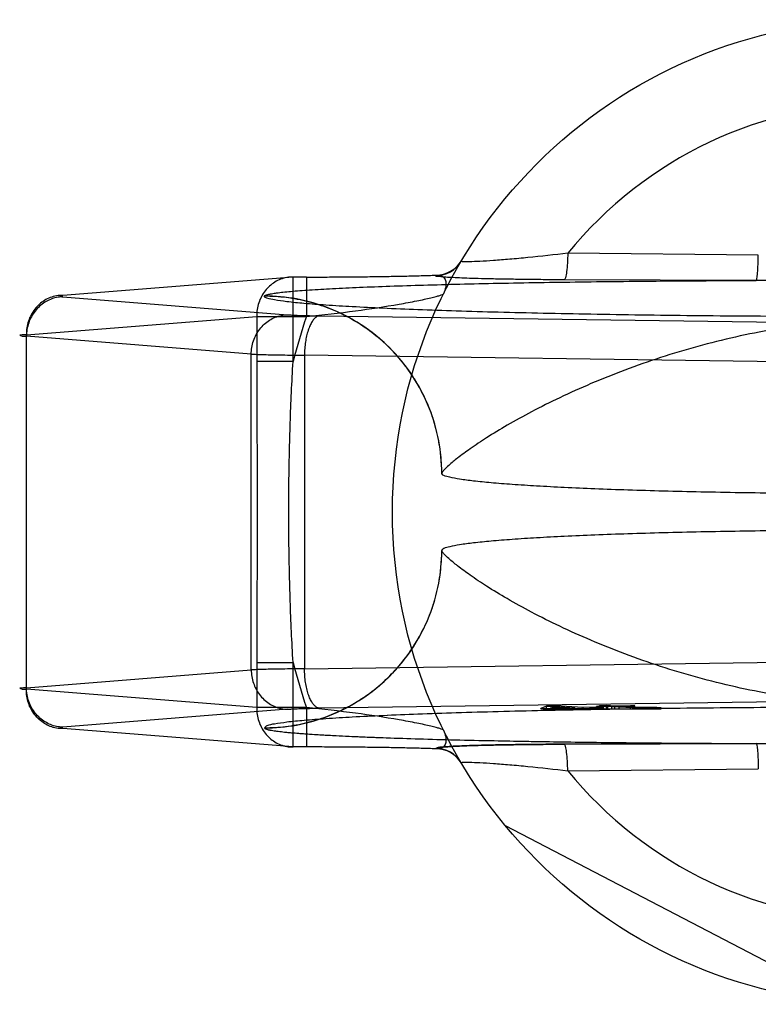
# Model space of a CAD drawing. Header units: millimetres. Extents: x 0 to 297, y 0 to 210.
# Tile 5 of 31: x 68.32 to 69.65, y 87.72 to 89.49. Entities that reach past the tile are written whole.
import ezdxf

# ---------------------------------------------------------------- set-up
doc = ezdxf.new("R2010")
doc.units = ezdxf.units.MM
doc.header["$LTSCALE"] = 16.335
doc.layers.add('001-M31079-X02', color=7, linetype='CONTINUOUS')

msp = doc.modelspace()

# ---------------------------------------------------------------- linework, layer by layer
at = {"layer": '001-M31079-X02', "color": 9, "linetype": 'Continuous'}
for p, q in [((69.6501, 89.0656), (69.3081, 89.069)), ((69.0711, 89.0287), (69.0715, 89.0295)), ((68.815, 89.0262), (68.4016, 88.9933)), ((68.815, 88.8745), (68.815, 89.0262)), ((68.839, 89.0262), (68.815, 89.0262)), ((68.839, 89.0262), (68.839, 88.9555)), ((69.6464, 89.0201), (69.3017, 89.0212)), ((68.4016, 88.9906), (68.8051, 88.9584)), ((68.7636, 88.992), (68.7636, 88.9916)), ((68.3362, 88.9226), (68.7497, 88.9555)), ((68.7497, 88.9555), (68.7497, 88.8745)), ((68.7497, 88.9555), (68.839, 88.9555)), ((68.8625, 88.9565), (69.8367, 88.9432)), ((68.3362, 88.2861), (68.3362, 88.9226)), ((68.7398, 88.8877), (68.3362, 88.9199)), ((68.7398, 88.3209), (68.7398, 88.8877)), ((68.815, 88.8745), (68.7497, 88.8745)), ((68.8354, 88.8859), (68.8354, 88.3228)), ((69.8097, 88.8725), (68.8354, 88.8859)), ((68.7497, 88.3342), (68.7497, 88.2531)), ((68.7497, 88.3342), (68.815, 88.3342)), ((68.815, 88.1824), (68.815, 88.3342)), ((68.8354, 88.3228), (69.8097, 88.3361)), ((68.3362, 88.2887), (68.7398, 88.3209)), ((68.7497, 88.2531), (68.3362, 88.2861)), ((68.839, 88.2531), (68.7497, 88.2531)), ((68.839, 88.2531), (68.839, 88.1824)), ((69.3081, 88.1396), (69.6501, 88.143))]:
    msp.add_line(p, q, dxfattribs=at)
at = {"layer": '001-M31079-X02', "color": 7, "linetype": 'Continuous'}
for p, q in [((69.0818, 88.674), (69.0818, 88.6736)), ((69.0818, 88.535), (69.0818, 88.5346)), ((69.8367, 88.2654), (68.8625, 88.2521)), ((69.2699, 88.2557), (69.2595, 88.2516)), ((69.2595, 88.2507), (69.2595, 88.2516)), ((69.2595, 88.2516), (69.2708, 88.251)), ((69.2595, 88.2516), (69.2708, 88.2508)), ((69.2853, 88.256), (69.2699, 88.2557)), ((69.2699, 88.2507), (69.2699, 88.2558)), ((69.2699, 88.2558), (69.2853, 88.2558)), ((69.2708, 88.2508), (69.332, 88.2521)), ((69.2708, 88.251), (69.332, 88.2521)), ((69.2773, 88.252), (69.285, 88.2548)), ((69.3207, 88.2528), (69.2773, 88.252)), ((69.2773, 88.2507), (69.2773, 88.252)), ((69.285, 88.2548), (69.285, 88.2507)), ((69.285, 88.2548), (69.3207, 88.2528)), ((69.2853, 88.2507), (69.2853, 88.256)), ((69.336, 88.2531), (69.2853, 88.256)), ((69.3207, 88.2507), (69.3207, 88.2528)), ((69.332, 88.2508), (69.332, 88.2521)), ((69.332, 88.2521), (69.3566, 88.2507)), ((69.3615, 88.2536), (69.336, 88.2531)), ((69.336, 88.2507), (69.336, 88.2531)), ((69.3728, 88.2529), (69.3473, 88.2524)), ((69.3473, 88.2508), (69.3473, 88.2524)), ((69.3736, 88.2509), (69.3473, 88.2524)), ((69.3736, 88.2508), (69.3473, 88.2524)), ((69.3798, 88.2556), (69.3594, 88.2553)), ((69.3594, 88.2507), (69.3594, 88.2553)), ((69.3669, 88.2548), (69.3594, 88.2553)), ((69.3615, 88.2507), (69.3615, 88.2536)), ((69.3728, 88.2529), (69.3615, 88.2536)), ((69.3775, 88.2567), (69.3648, 88.2565)), ((69.3648, 88.2507), (69.3648, 88.2566)), ((69.3648, 88.2566), (69.3775, 88.2566)), ((69.3648, 88.2565), (69.3798, 88.2556)), ((69.3873, 88.2552), (69.3669, 88.2548)), ((69.3669, 88.2507), (69.3669, 88.2548)), ((69.3728, 88.2507), (69.3728, 88.2529)), ((69.3775, 88.2507), (69.3775, 88.2567)), ((69.3926, 88.2559), (69.3775, 88.2567)), ((69.3798, 88.2507), (69.3798, 88.2556)), ((69.3873, 88.2507), (69.3873, 88.2552)), ((69.3873, 88.2552), (69.4249, 88.2531)), ((69.4206, 88.2564), (69.3926, 88.2559)), ((69.3926, 88.2507), (69.3926, 88.2559)), ((69.4001, 88.2555), (69.4282, 88.256)), ((69.4001, 88.2507), (69.4001, 88.2555)), ((69.4339, 88.2535), (69.4001, 88.2555)), ((69.4206, 88.2507), (69.4206, 88.2564)), ((69.4282, 88.256), (69.4206, 88.2564)), ((69.4249, 88.2507), (69.4249, 88.2531)), ((69.4249, 88.2531), (69.4376, 88.2527)), ((69.4376, 88.2529), (69.4249, 88.2529)), ((69.4282, 88.2507), (69.4282, 88.256)), ((69.4421, 88.2532), (69.4339, 88.2535)), ((69.4339, 88.2507), (69.4339, 88.2534)), ((69.4339, 88.2534), (69.4421, 88.2534)), ((69.4376, 88.2507), (69.4376, 88.2529)), ((69.4376, 88.2527), (69.449, 88.2527)), ((69.4421, 88.2507), (69.4421, 88.2532)), ((69.4421, 88.2532), (69.4536, 88.2532)), ((69.4536, 88.2532), (69.4421, 88.2532)), ((69.449, 88.2507), (69.449, 88.2527)), ((69.449, 88.2527), (69.4585, 88.2527)), ((69.4682, 88.2533), (69.4536, 88.2532)), ((69.4536, 88.2532), (69.4536, 88.2507)), ((69.4536, 88.2532), (69.4682, 88.2532)), ((69.4585, 88.2527), (69.4757, 88.2529)), ((69.4757, 88.2528), (69.4585, 88.2528)), ((69.4585, 88.2507), (69.4585, 88.2527)), ((69.4682, 88.2507), (69.4682, 88.2533)), ((69.4757, 88.2529), (69.4682, 88.2533)), ((69.4757, 88.2507), (69.4757, 88.2528)), ((68.8051, 88.2502), (68.4016, 88.2181)), ((69.2595, 88.2508), (69.2708, 88.2508)), ((69.3736, 88.2507), (69.2595, 88.2507)), ((69.2708, 88.2508), (69.332, 88.2508)), ((69.3736, 88.2508), (69.3473, 88.2508)), ((69.3736, 88.2507), (69.4757, 88.2507)), ((68.7636, 88.217), (68.7636, 88.2166)), ((68.7636, 88.217), (68.7636, 88.2166)), ((68.815, 88.1824), (68.4016, 88.2154)), ((68.839, 88.1824), (68.815, 88.1824)), ((69.3017, 88.1874), (69.6464, 88.1885)), ((69.6464, 88.1885), (69.3017, 88.1874)), ((69.0715, 88.1791), (69.0711, 88.1799)), ((69.0712, 88.1799), (69.0715, 88.1791)), ((69.8066, 87.7232), (69.1961, 88.041))]:
    msp.add_line(p, q, dxfattribs=at)
at = {"layer": '001-M31079-X02', "color": 9, "linetype": 'Continuous'}
msp.add_circle((69.8773, 88.6043), 0.8839, dxfattribs=at)
for centre, radius, start, end in [((69.8773, 88.6043), 0.7348, 39.2269, 140.7731), ((69.0711, 89.0817), 0.053, 269.95, 329.359), ((69.0716, 89.0825), 0.053, 269.9539, 329.3064), ((69.8773, 88.6043), 1.0961, 161.3119, 165.7314), ((69.8773, 88.6043), 1.0961, 194.2686, 198.6881), ((69.0711, 88.1269), 0.053, 30.6418, 90.05), ((69.0716, 88.1262), 0.053, 30.6953, 90.0461), ((69.8773, 88.6043), 0.7348, 219.2269, 320.7731)]:
    msp.add_arc(centre, radius, start, end, dxfattribs=at)
for points, knots in [([(69.3081, 89.069), (69.2843, 89.0661), (69.2495, 89.0622), (69.205, 89.0581), (69.1761, 89.0558), (69.152, 89.0542), (69.1353, 89.0536), (69.1255, 89.0534), (69.1205, 89.0538), (69.1183, 89.0536), (69.1166, 89.0545), (69.1167, 89.0547)], [0, 0, 0, 0, 0.374574, 0.545188, 0.697753, 0.825768, 0.922347, 0.956856, 0.98136, 0.995484, 1, 1, 1, 1]), ([(69.3081, 89.069), (69.308, 89.0631), (69.3076, 89.0519), (69.3063, 89.0373), (69.3047, 89.0274), (69.3031, 89.0227), (69.3022, 89.0214), (69.3017, 89.0212)], [0, 0, 0, 0, 0.362876, 0.688728, 0.908697, 0.968753, 1, 1, 1, 1]), ([(69.6464, 89.0201), (69.6468, 89.0203), (69.6472, 89.0217), (69.6478, 89.0242), (69.6484, 89.0285), (69.6492, 89.0368), (69.6498, 89.0494), (69.65, 89.06), (69.6501, 89.0656)], [0, 0, 0, 0, 0.026059, 0.084249, 0.177704, 0.303889, 0.631535, 1, 1, 1, 1]), ([(68.839, 89.0262), (68.8513, 89.0262), (68.8759, 89.0262), (68.9125, 89.0265), (68.9482, 89.0268), (68.9825, 89.0273), (69.0147, 89.0279), (69.0441, 89.0286), (69.0628, 89.0292), (69.0715, 89.0295)], [0, 0, 0, 0, 0.158961, 0.317102, 0.471716, 0.620001, 0.759164, 0.88659, 1, 1, 1, 1]), ([(69.0715, 89.0295), (69.0742, 89.0298), (69.0794, 89.0297), (69.0864, 89.0255), (69.0898, 89.0174), (69.0894, 89.007), (69.0868, 88.9999), (69.085, 88.9962)], [0, 0, 0, 0, 0.174794, 0.331672, 0.506596, 0.728787, 1, 1, 1, 1]), ([(68.815, 89.0262), (68.8113, 89.0262), (68.8036, 89.0256), (68.7925, 89.0225), (68.782, 89.0173), (68.7725, 89.0102), (68.7644, 89.0014), (68.7579, 88.9913), (68.7531, 88.98), (68.7502, 88.9679), (68.7497, 88.9596), (68.7497, 88.9555)], [0, 0, 0, 0, 0.105867, 0.213506, 0.322247, 0.431686, 0.542546, 0.655169, 0.769173, 0.884293, 1, 1, 1, 1]), ([(68.7636, 88.992), (68.7639, 88.9928), (68.7662, 88.9939), (68.7703, 88.9951), (68.7772, 88.9965), (68.7862, 88.9978), (68.7976, 88.9992), (68.8172, 89.0011), (68.8468, 89.0033), (68.8879, 89.0056), (68.9361, 89.0079), (68.9906, 89.01), (69.0506, 89.0119), (69.1154, 89.0136), (69.2092, 89.0157), (69.3332, 89.0177), (69.4877, 89.0193), (69.593, 89.0199), (69.6464, 89.0201)], [0, 0, 0, 0, 0.002556, 0.007647, 0.015418, 0.02584, 0.038851, 0.054363, 0.092488, 0.1394, 0.194253, 0.256193, 0.324352, 0.397873, 0.475942, 0.642639, 0.818822, 1, 1, 1, 1]), ([(69.3017, 89.0212), (69.2892, 89.0213), (69.2652, 89.0214), (69.231, 89.0218), (69.2001, 89.0222), (69.1726, 89.0227), (69.1485, 89.0233), (69.1278, 89.0239), (69.1101, 89.0246), (69.0964, 89.0254), (69.0844, 89.026), (69.079, 89.0271), (69.07, 89.0273), (69.0712, 89.0287)], [0, 0, 0, 0, 0.162457, 0.311088, 0.444967, 0.564046, 0.668486, 0.758484, 0.83412, 0.895499, 0.942766, 0.975919, 1, 1, 1, 1]), ([(70.1082, 89.0201), (70.0556, 89.0201), (69.9543, 89.019), (69.8003, 89.019), (69.699, 89.0201), (69.6464, 89.0201)], [0, 0, 0, 0, 0.341257, 0.658748, 1, 1, 1, 1]), ([(68.839, 88.9555), (68.8685, 88.9584), (68.9241, 88.9647), (68.9901, 88.9746), (69.0311, 88.9821), (69.05, 88.9861), (69.0615, 88.9886), (69.0708, 88.991), (69.0779, 88.9929), (69.0822, 88.9946), (69.0847, 88.9955), (69.085, 88.9962)], [0, 0, 0, 0, 0.355482, 0.671549, 0.801125, 0.856117, 0.903432, 0.942201, 0.971603, 0.990934, 1, 1, 1, 1]), ([(68.4016, 88.9933), (68.3978, 88.9933), (68.3901, 88.9927), (68.3789, 88.9896), (68.3684, 88.9844), (68.359, 88.9773), (68.3509, 88.9685), (68.3444, 88.9583), (68.3396, 88.947), (68.3368, 88.935), (68.3362, 88.9267), (68.3362, 88.9226)], [0, 0, 0, 0, 0.107077, 0.214442, 0.322623, 0.432034, 0.54293, 0.655378, 0.769254, 0.884268, 1, 1, 1, 1]), ([(68.4016, 88.9906), (68.3978, 88.9905), (68.3902, 88.9897), (68.3792, 88.9864), (68.3689, 88.9811), (68.3596, 88.9739), (68.3515, 88.9652), (68.345, 88.9551), (68.3401, 88.944), (68.337, 88.9321), (68.3363, 88.924), (68.3362, 88.9199)], [0, 0, 0, 0, 0.106478, 0.21374, 0.322185, 0.432069, 0.54347, 0.656286, 0.770253, 0.884982, 1, 1, 1, 1]), ([(68.4016, 88.9933), (68.3999, 88.9931), (68.3931, 88.9935), (68.3997, 88.9907), (68.4016, 88.9906)], [0, 0, 0, 0, 0.480825, 1, 1, 1, 1]), ([(70.9911, 88.9916), (70.9911, 88.9898), (70.9828, 88.9871), (70.9711, 88.9845), (70.9478, 88.9813), (70.9174, 88.9784), (70.878, 88.9754), (70.8308, 88.9726), (70.7758, 88.9698), (70.7137, 88.9673), (70.6448, 88.9649), (70.5697, 88.9628), (70.4891, 88.9609), (70.4035, 88.9592), (70.3137, 88.9578), (70.2205, 88.9566), (70.1244, 88.9558), (70.0264, 88.9552), (69.9271, 88.9549), (69.8275, 88.9549), (69.7282, 88.9552), (69.6302, 88.9558), (69.5342, 88.9566), (69.4409, 88.9578), (69.3511, 88.9592), (69.2655, 88.9609), (69.1849, 88.9628), (69.1098, 88.9649), (69.0409, 88.9673), (68.9788, 88.9698), (68.9238, 88.9726), (68.8766, 88.9754), (68.8372, 88.9784), (68.8069, 88.9813), (68.7836, 88.9845), (68.7718, 88.9871), (68.7635, 88.9898), (68.7636, 88.9916)], [0, 0, 0, 0, 0.002493, 0.008682, 0.018754, 0.032668, 0.050325, 0.07159, 0.096294, 0.12424, 0.155205, 0.188938, 0.22517, 0.263609, 0.303947, 0.345858, 0.389007, 0.433046, 0.477624, 0.52238, 0.566958, 0.610997, 0.654146, 0.696057, 0.736395, 0.774834, 0.811065, 0.844799, 0.875763, 0.903709, 0.928414, 0.949678, 0.967336, 0.981249, 0.991321, 0.99751, 1, 1, 1, 1]), ([(69.0818, 88.674), (69.0818, 88.6935), (69.0781, 88.7337), (69.0609, 88.7931), (69.0311, 88.8502), (68.9896, 88.901), (68.9387, 88.9422), (68.8818, 88.9715), (68.8227, 88.9884), (68.7829, 88.992), (68.7636, 88.992)], [0, 0, 0, 0, 0.11714, 0.241135, 0.370091, 0.501566, 0.632817, 0.761124, 0.884117, 1, 1, 1, 1]), ([(69.0819, 88.6736), (69.0819, 88.6863), (69.0803, 88.7118), (69.0735, 88.7493), (69.0624, 88.7853), (69.0472, 88.8194), (69.0282, 88.8516), (69.0053, 88.8817), (68.9788, 88.909), (68.9487, 88.9333), (68.9156, 88.9539), (68.8799, 88.9705), (68.8421, 88.9827), (68.8031, 88.99), (68.7766, 88.9916), (68.7636, 88.9916)], [0, 0, 0, 0, 0.076158, 0.153158, 0.228333, 0.301941, 0.376949, 0.452289, 0.52843, 0.605124, 0.6839, 0.761957, 0.840937, 0.921804, 1, 1, 1, 1]), ([(68.7398, 88.8877), (68.7398, 88.8918), (68.7406, 88.9), (68.7436, 88.9118), (68.7485, 88.923), (68.7551, 88.933), (68.7631, 88.9418), (68.7724, 88.9489), (68.7828, 88.9542), (68.7938, 88.9576), (68.8013, 88.9584), (68.8051, 88.9584)], [0, 0, 0, 0, 0.115018, 0.229746, 0.343713, 0.456528, 0.567928, 0.677812, 0.786256, 0.893517, 1, 1, 1, 1]), ([(68.8051, 88.9584), (68.8076, 88.9582), (68.8134, 88.9579), (68.8231, 88.9574), (68.8348, 88.9571), (68.8482, 88.9568), (68.8576, 88.9566), (68.8625, 88.9565)], [0, 0, 0, 0, 0.130912, 0.301984, 0.508124, 0.743482, 1, 1, 1, 1]), ([(68.8625, 88.9565), (68.8609, 88.9564), (68.8575, 88.9553), (68.853, 88.9516), (68.8488, 88.9461), (68.8451, 88.9389), (68.8418, 88.9303), (68.8391, 88.9203), (68.8371, 88.9094), (68.8358, 88.8978), (68.8355, 88.8899), (68.8354, 88.8859)], [0, 0, 0, 0, 0.060245, 0.130705, 0.215809, 0.316801, 0.432956, 0.562332, 0.702195, 0.849281, 1, 1, 1, 1]), ([(70.6728, 88.674), (70.6723, 88.676), (70.6676, 88.6808), (70.6585, 88.6899), (70.6424, 88.7028), (70.62, 88.7193), (70.5903, 88.739), (70.5535, 88.7614), (70.5097, 88.7855), (70.4596, 88.8106), (70.4038, 88.8357), (70.3434, 88.8598), (70.2795, 88.8822), (70.2132, 88.9021), (70.1456, 88.919), (70.0775, 88.9326), (70.0099, 88.9424), (69.9432, 88.9484), (69.8773, 88.9505), (69.8114, 88.9484), (69.7447, 88.9424), (69.6771, 88.9326), (69.609, 88.919), (69.5414, 88.9021), (69.4751, 88.8822), (69.4112, 88.8598), (69.3508, 88.8357), (69.295, 88.8106), (69.2449, 88.7855), (69.2011, 88.7614), (69.1643, 88.739), (69.1347, 88.7193), (69.1122, 88.7028), (69.0961, 88.6899), (69.087, 88.6808), (69.0823, 88.676), (69.0818, 88.674)], [0, 0, 0, 0, 0.003555, 0.011107, 0.022959, 0.039262, 0.060042, 0.085221, 0.114497, 0.147384, 0.18326, 0.221413, 0.261105, 0.301644, 0.342428, 0.382958, 0.422872, 0.461919, 0.5, 0.538082, 0.577129, 0.617043, 0.657573, 0.698356, 0.738896, 0.778588, 0.81674, 0.852617, 0.885504, 0.914779, 0.939958, 0.960738, 0.977042, 0.988893, 0.996445, 1, 1, 1, 1]), ([(68.3362, 88.9226), (68.3338, 88.9225), (68.331, 88.9221), (68.3218, 88.922), (68.3309, 88.9196), (68.3338, 88.92), (68.3362, 88.9199)], [0, 0, 0, 0, 0.308454, 0.496297, 0.691701, 1, 1, 1, 1]), ([(68.7398, 88.8877), (68.7432, 88.8876), (68.7509, 88.8873), (68.7637, 88.8869), (68.7788, 88.8866), (68.7961, 88.8863), (68.8152, 88.886), (68.8285, 88.8859), (68.8354, 88.8859)], [0, 0, 0, 0, 0.106989, 0.241386, 0.400784, 0.582467, 0.783383, 1, 1, 1, 1]), ([(68.7497, 88.8745), (68.7497, 88.8294), (68.7502, 88.7393), (68.7508, 88.6043), (68.7502, 88.4693), (68.7497, 88.3793), (68.7497, 88.3342)], [0, 0, 0, 0, 0.250466, 0.5, 0.749534, 1, 1, 1, 1]), ([(68.815, 88.3342), (68.8128, 88.371), (68.8095, 88.4435), (68.8072, 88.5511), (68.8072, 88.6575), (68.8095, 88.7651), (68.8128, 88.8376), (68.815, 88.8745)], [0, 0, 0, 0, 0.204736, 0.40264, 0.597353, 0.795252, 1, 1, 1, 1]), ([(68.7636, 88.217), (68.7763, 88.217), (68.8018, 88.2185), (68.8394, 88.2253), (68.8754, 88.2365), (68.9095, 88.2516), (68.9417, 88.2706), (68.9718, 88.2935), (68.9991, 88.32), (69.0234, 88.35), (69.0441, 88.383), (69.0607, 88.4187), (69.0729, 88.4565), (69.0802, 88.4955), (69.0819, 88.522), (69.0819, 88.535)], [0, 0, 0, 0, 0.0763, 0.153503, 0.228562, 0.30215, 0.37728, 0.452453, 0.528555, 0.605385, 0.683975, 0.761952, 0.841026, 0.921748, 1, 1, 1, 1]), ([(68.7636, 88.2166), (68.7829, 88.2166), (68.8227, 88.2202), (68.8818, 88.2371), (68.9387, 88.2665), (68.9896, 88.3076), (69.0311, 88.3584), (69.0609, 88.4155), (69.0781, 88.475), (69.0818, 88.5152), (69.0818, 88.5346)], [0, 0, 0, 0, 0.115883, 0.238876, 0.367183, 0.498434, 0.629909, 0.758865, 0.88286, 1, 1, 1, 1]), ([(70.6728, 88.5346), (70.6723, 88.5326), (70.6676, 88.5278), (70.6585, 88.5188), (70.6424, 88.5059), (70.62, 88.4893), (70.5903, 88.4696), (70.5535, 88.4473), (70.5097, 88.4231), (70.4596, 88.3981), (70.4038, 88.373), (70.3434, 88.3488), (70.2795, 88.3264), (70.2132, 88.3065), (70.1456, 88.2896), (70.0776, 88.2761), (70.0099, 88.2662), (69.9432, 88.2602), (69.8773, 88.2581), (69.8114, 88.2602), (69.7447, 88.2662), (69.677, 88.2761), (69.609, 88.2896), (69.5414, 88.3065), (69.4751, 88.3264), (69.4112, 88.3488), (69.3508, 88.373), (69.295, 88.3981), (69.2449, 88.4231), (69.2011, 88.4473), (69.1643, 88.4696), (69.1347, 88.4893), (69.1122, 88.5059), (69.0961, 88.5188), (69.087, 88.5278), (69.0823, 88.5326), (69.0818, 88.5346)], [0, 0, 0, 0, 0.003556, 0.01111, 0.022961, 0.039265, 0.060043, 0.08522, 0.114493, 0.147377, 0.183251, 0.221401, 0.261091, 0.301628, 0.342411, 0.38294, 0.422856, 0.461909, 0.5, 0.538091, 0.577144, 0.61706, 0.657589, 0.698372, 0.738909, 0.7786, 0.816749, 0.852623, 0.885507, 0.91478, 0.939957, 0.960735, 0.977039, 0.98889, 0.996444, 1, 1, 1, 1]), ([(68.8354, 88.3228), (68.8285, 88.3227), (68.8152, 88.3226), (68.7961, 88.3223), (68.7788, 88.322), (68.7636, 88.3217), (68.7509, 88.3213), (68.7432, 88.321), (68.7398, 88.3209)], [0, 0, 0, 0, 0.216715, 0.417781, 0.599446, 0.758746, 0.893072, 1, 1, 1, 1]), ([(68.8625, 88.2521), (68.8609, 88.2522), (68.8575, 88.2533), (68.8531, 88.2569), (68.849, 88.2622), (68.8453, 88.2691), (68.842, 88.2776), (68.8393, 88.2875), (68.8372, 88.2986), (68.8359, 88.3105), (68.8355, 88.3187), (68.8354, 88.3228)], [0, 0, 0, 0, 0.059878, 0.129511, 0.210703, 0.308575, 0.422337, 0.551975, 0.693177, 0.845746, 1, 1, 1, 1]), ([(68.7398, 88.3209), (68.7398, 88.3168), (68.7406, 88.3088), (68.7435, 88.2971), (68.7482, 88.2862), (68.7545, 88.2763), (68.7624, 88.2675), (68.7717, 88.2602), (68.7822, 88.2546), (68.7934, 88.2511), (68.8012, 88.2503), (68.8051, 88.2502)], [0, 0, 0, 0, 0.114278, 0.227862, 0.337251, 0.447769, 0.558103, 0.669208, 0.779366, 0.890941, 1, 1, 1, 1]), ([(68.3362, 88.2887), (68.3338, 88.2886), (68.331, 88.2883), (68.3218, 88.2881), (68.3309, 88.2858), (68.3338, 88.2862), (68.3362, 88.2861)], [0, 0, 0, 0, 0.308412, 0.496297, 0.691671, 1, 1, 1, 1]), ([(68.4016, 88.2181), (68.3978, 88.2181), (68.3903, 88.2189), (68.3795, 88.2222), (68.3694, 88.2273), (68.3603, 88.2341), (68.3521, 88.2427), (68.3454, 88.2527), (68.3403, 88.264), (68.3371, 88.2762), (68.3363, 88.2846), (68.3362, 88.2887)], [0, 0, 0, 0, 0.105866, 0.212034, 0.316033, 0.423474, 0.53354, 0.647368, 0.762916, 0.882188, 1, 1, 1, 1]), ([(68.4016, 88.2154), (68.3978, 88.2153), (68.3901, 88.216), (68.3789, 88.2191), (68.3684, 88.2243), (68.359, 88.2314), (68.3509, 88.2402), (68.3444, 88.2503), (68.3396, 88.2616), (68.3368, 88.2737), (68.3362, 88.2819), (68.3362, 88.2861)], [0, 0, 0, 0, 0.10707, 0.214436, 0.322616, 0.432028, 0.542925, 0.655374, 0.769251, 0.884266, 1, 1, 1, 1]), ([(68.7497, 88.2531), (68.7497, 88.249), (68.7502, 88.2407), (68.7531, 88.2287), (68.7579, 88.2174), (68.7644, 88.2072), (68.7725, 88.1984), (68.7819, 88.1913), (68.7924, 88.1861), (68.8035, 88.183), (68.8112, 88.1824), (68.815, 88.1824)], [0, 0, 0, 0, 0.115548, 0.230792, 0.344911, 0.457252, 0.568031, 0.677491, 0.785649, 0.893024, 1, 1, 1, 1]), ([(69.085, 88.2124), (69.0847, 88.2131), (69.0822, 88.2141), (69.0779, 88.2157), (69.0708, 88.2177), (69.0615, 88.22), (69.05, 88.2226), (69.0311, 88.2265), (68.9901, 88.2341), (68.9241, 88.2439), (68.8685, 88.2502), (68.839, 88.2531)], [0, 0, 0, 0, 0.009066, 0.028397, 0.057799, 0.096568, 0.143882, 0.198874, 0.328449, 0.644516, 1, 1, 1, 1]), ([(69.085, 88.2124), (69.0868, 88.2087), (69.0894, 88.2016), (69.0898, 88.1912), (69.0864, 88.1831), (69.0794, 88.1789), (69.0742, 88.1788), (69.0715, 88.1791)], [0, 0, 0, 0, 0.271259, 0.49346, 0.668375, 0.825235, 1, 1, 1, 1]), ([(69.3081, 88.1396), (69.308, 88.1455), (69.3076, 88.1567), (69.3063, 88.1714), (69.3047, 88.1813), (69.3031, 88.1859), (69.3022, 88.1873), (69.3017, 88.1874)], [0, 0, 0, 0, 0.362878, 0.688732, 0.9087, 0.968755, 1, 1, 1, 1]), ([(69.6464, 88.1885), (69.699, 88.1885), (69.8004, 88.1897), (69.9543, 88.1897), (70.0556, 88.1885), (70.1082, 88.1885)], [0, 0, 0, 0, 0.341795, 0.658236, 1, 1, 1, 1]), ([(69.6464, 88.1885), (69.6468, 88.1884), (69.6472, 88.187), (69.6478, 88.1845), (69.6484, 88.1802), (69.6491, 88.172), (69.6498, 88.1593), (69.65, 88.1487), (69.6501, 88.143)], [0, 0, 0, 0, 0.025787, 0.083395, 0.176138, 0.301743, 0.629474, 1, 1, 1, 1]), ([(69.1167, 88.1539), (69.1166, 88.1542), (69.1183, 88.155), (69.1205, 88.1548), (69.1255, 88.1552), (69.1353, 88.155), (69.152, 88.1544), (69.1761, 88.1528), (69.205, 88.1506), (69.2495, 88.1464), (69.2843, 88.1425), (69.3081, 88.1396)], [0, 0, 0, 0, 0.004516, 0.01864, 0.043144, 0.077653, 0.174233, 0.302247, 0.454813, 0.625427, 1, 1, 1, 1])]:
    msp.add_open_spline(points, degree=3, knots=knots, dxfattribs=at)
at = {"layer": '001-M31079-X02', "color": 7, "linetype": 'Continuous'}
for points, knots in [([(70.6728, 88.6736), (70.6728, 88.6719), (70.6668, 88.6686), (70.6566, 88.6661), (70.6382, 88.6626), (70.6137, 88.6596), (70.5822, 88.6564), (70.5444, 88.6535), (70.5006, 88.6507), (70.4512, 88.6481), (70.3965, 88.6457), (70.3372, 88.6435), (70.2737, 88.6417), (70.2066, 88.6401), (70.1366, 88.6388), (70.0642, 88.6378), (69.9901, 88.6372), (69.915, 88.6368), (69.8396, 88.6368), (69.7645, 88.6372), (69.6904, 88.6378), (69.618, 88.6388), (69.548, 88.6401), (69.4809, 88.6417), (69.4174, 88.6435), (69.3581, 88.6457), (69.3035, 88.6481), (69.254, 88.6507), (69.2102, 88.6535), (69.1724, 88.6564), (69.1409, 88.6596), (69.1164, 88.6626), (69.098, 88.6661), (69.0878, 88.6686), (69.0818, 88.6719), (69.0818, 88.6736)], [0, 0, 0, 0, 0.003145, 0.010238, 0.021627, 0.037284, 0.057093, 0.080886, 0.108455, 0.139552, 0.173898, 0.211182, 0.25107, 0.2932, 0.337192, 0.382651, 0.429166, 0.476318, 0.523684, 0.570837, 0.617352, 0.662811, 0.706803, 0.748933, 0.78882, 0.826104, 0.86045, 0.891547, 0.919115, 0.942908, 0.962717, 0.978373, 0.989762, 0.996855, 1, 1, 1, 1]), ([(70.6728, 88.535), (70.6728, 88.5367), (70.6668, 88.54), (70.6566, 88.5425), (70.6382, 88.546), (70.6137, 88.5491), (70.5822, 88.5522), (70.5444, 88.5552), (70.5006, 88.558), (70.4512, 88.5606), (70.3965, 88.563), (70.3372, 88.5651), (70.2737, 88.567), (70.2066, 88.5685), (70.1366, 88.5698), (70.0642, 88.5708), (69.9901, 88.5715), (69.915, 88.5718), (69.8396, 88.5718), (69.7645, 88.5715), (69.6904, 88.5708), (69.618, 88.5698), (69.548, 88.5685), (69.4809, 88.567), (69.4174, 88.5651), (69.3581, 88.563), (69.3035, 88.5606), (69.254, 88.558), (69.2102, 88.5552), (69.1724, 88.5522), (69.1409, 88.5491), (69.1164, 88.546), (69.098, 88.5425), (69.0878, 88.54), (69.0818, 88.5367), (69.0818, 88.535)], [0, 0, 0, 0, 0.003145, 0.010239, 0.021627, 0.037284, 0.057093, 0.080887, 0.108456, 0.139553, 0.173899, 0.211184, 0.251071, 0.2932, 0.337193, 0.382651, 0.429165, 0.476318, 0.523683, 0.570836, 0.61735, 0.662808, 0.706801, 0.74893, 0.788817, 0.826102, 0.860448, 0.891545, 0.919113, 0.942907, 0.962716, 0.978373, 0.989762, 0.996855, 1, 1, 1, 1]), ([(70.9911, 88.217), (70.9897, 88.2184), (70.9844, 88.2221), (70.9701, 88.2239), (70.9482, 88.2275), (70.9172, 88.2302), (70.8781, 88.2333), (70.8308, 88.2361), (70.7759, 88.2388), (70.7137, 88.2413), (70.6448, 88.2437), (70.5698, 88.2458), (70.4891, 88.2478), (70.4036, 88.2494), (70.3138, 88.2509), (70.2205, 88.252), (70.1245, 88.2529), (70.0264, 88.2535), (69.9272, 88.2538), (69.8276, 88.2538), (69.7283, 88.2535), (69.6303, 88.2529), (69.5342, 88.252), (69.4409, 88.2509), (69.3511, 88.2494), (69.2656, 88.2478), (69.1849, 88.2458), (69.1099, 88.2437), (69.041, 88.2413), (68.9788, 88.2388), (68.9239, 88.2361), (68.8766, 88.2333), (68.8374, 88.2302), (68.8064, 88.2275), (68.7845, 88.2239), (68.7702, 88.2221), (68.7649, 88.2184), (68.7636, 88.217)], [0, 0, 0, 0, 0.002494, 0.008682, 0.018753, 0.032665, 0.05032, 0.071583, 0.096285, 0.124228, 0.155189, 0.18892, 0.225149, 0.263585, 0.30392, 0.34583, 0.388977, 0.433016, 0.477593, 0.52235, 0.566928, 0.610968, 0.654118, 0.696031, 0.73637, 0.774811, 0.811045, 0.844781, 0.875747, 0.903695, 0.928401, 0.949668, 0.967327, 0.981242, 0.991315, 0.997506, 1, 1, 1, 1]), ([(70.9911, 88.217), (70.9897, 88.2184), (70.9844, 88.2221), (70.9701, 88.2239), (70.9482, 88.2275), (70.9172, 88.2302), (70.878, 88.2333), (70.8308, 88.2361), (70.7758, 88.2388), (70.7137, 88.2413), (70.6448, 88.2437), (70.5697, 88.2458), (70.4891, 88.2478), (70.4035, 88.2494), (70.3137, 88.2509), (70.2205, 88.252), (70.1244, 88.2529), (70.0264, 88.2535), (69.9271, 88.2538), (69.8275, 88.2538), (69.7282, 88.2535), (69.6302, 88.2529), (69.5342, 88.252), (69.4409, 88.2509), (69.3511, 88.2494), (69.2655, 88.2478), (69.1849, 88.2458), (69.1098, 88.2437), (69.0409, 88.2413), (68.9788, 88.2388), (68.9238, 88.2361), (68.8766, 88.2333), (68.8374, 88.2302), (68.8064, 88.2275), (68.7845, 88.2239), (68.7702, 88.2221), (68.7649, 88.2184), (68.7636, 88.217)], [0, 0, 0, 0, 0.002493, 0.008682, 0.018754, 0.032668, 0.050325, 0.07159, 0.096294, 0.124241, 0.155205, 0.188938, 0.22517, 0.263609, 0.303947, 0.345858, 0.389007, 0.433047, 0.477624, 0.522381, 0.566958, 0.610998, 0.654146, 0.696058, 0.736395, 0.774834, 0.811066, 0.844799, 0.875764, 0.90371, 0.928414, 0.949679, 0.967336, 0.98125, 0.991322, 0.99751, 1, 1, 1, 1]), ([(68.8051, 88.2502), (68.8076, 88.2504), (68.8134, 88.2508), (68.8231, 88.2512), (68.8348, 88.2516), (68.8482, 88.2519), (68.8576, 88.252), (68.8625, 88.2521)], [0, 0, 0, 0, 0.130912, 0.301984, 0.508124, 0.743482, 1, 1, 1, 1]), ([(68.4016, 88.2154), (68.3999, 88.2155), (68.3931, 88.2152), (68.3997, 88.2179), (68.4016, 88.2181)], [0, 0, 0, 0, 0.481055, 1, 1, 1, 1]), ([(68.4016, 88.2154), (68.3999, 88.2155), (68.3931, 88.2152), (68.3997, 88.2179), (68.4016, 88.2181)], [0, 0, 0, 0, 0.480825, 1, 1, 1, 1]), ([(68.7636, 88.2166), (68.7639, 88.2159), (68.7662, 88.2147), (68.7703, 88.2135), (68.7772, 88.2121), (68.7862, 88.2108), (68.7976, 88.2095), (68.8172, 88.2076), (68.8468, 88.2054), (68.8879, 88.203), (68.9361, 88.2007), (68.9906, 88.1987), (69.0506, 88.1967), (69.1154, 88.195), (69.2092, 88.193), (69.3332, 88.191), (69.4877, 88.1894), (69.593, 88.1888), (69.6464, 88.1885)], [0, 0, 0, 0, 0.002556, 0.007647, 0.015418, 0.02584, 0.038851, 0.054363, 0.092488, 0.1394, 0.194253, 0.256193, 0.324352, 0.397873, 0.475942, 0.642639, 0.818822, 1, 1, 1, 1]), ([(68.7636, 88.2166), (68.7649, 88.2156), (68.7696, 88.2131), (68.781, 88.2117), (68.7988, 88.2092), (68.8238, 88.2071), (68.8556, 88.2048), (68.8944, 88.2027), (68.9399, 88.2006), (68.9921, 88.1986), (69.0507, 88.1967), (69.1156, 88.195), (69.1866, 88.1935), (69.2638, 88.1921), (69.3475, 88.1909), (69.4386, 88.1899), (69.539, 88.1891), (69.6093, 88.1887), (69.6464, 88.1885)], [0, 0, 0, 0, 0.005328, 0.017949, 0.038332, 0.066636, 0.102847, 0.146771, 0.198376, 0.257466, 0.32386, 0.397275, 0.477605, 0.564844, 0.659292, 0.761688, 0.873919, 1, 1, 1, 1]), ([(69.0715, 88.1791), (69.0628, 88.1795), (69.0441, 88.18), (69.0146, 88.1807), (68.9825, 88.1813), (68.9482, 88.1818), (68.9125, 88.1822), (68.8759, 88.1824), (68.8513, 88.1824), (68.839, 88.1824)], [0, 0, 0, 0, 0.113433, 0.240867, 0.380025, 0.528307, 0.682916, 0.84105, 1, 1, 1, 1]), ([(69.0711, 88.1799), (69.0729, 88.1807), (69.0772, 88.1819), (69.0854, 88.1824), (69.0963, 88.1833), (69.1104, 88.184), (69.1279, 88.1847), (69.1486, 88.1853), (69.1727, 88.1859), (69.2001, 88.1864), (69.2309, 88.1869), (69.2651, 88.1872), (69.2891, 88.1873), (69.3017, 88.1874)], [0, 0, 0, 0, 0.025023, 0.058324, 0.10566, 0.1671, 0.242703, 0.332533, 0.436706, 0.555346, 0.688558, 0.836647, 1, 1, 1, 1]), ([(69.3017, 88.1874), (69.2892, 88.1873), (69.2652, 88.1872), (69.231, 88.1869), (69.2001, 88.1864), (69.1726, 88.1859), (69.1485, 88.1853), (69.1277, 88.1847), (69.1103, 88.184), (69.0961, 88.1833), (69.0852, 88.1824), (69.0772, 88.1819), (69.0729, 88.1807), (69.0712, 88.1799)], [0, 0, 0, 0, 0.162457, 0.311089, 0.444967, 0.564046, 0.668486, 0.758484, 0.83412, 0.895499, 0.942765, 0.975918, 1, 1, 1, 1])]:
    msp.add_open_spline(points, degree=3, knots=knots, dxfattribs=at)

doc.saveas('drawing.dxf')
